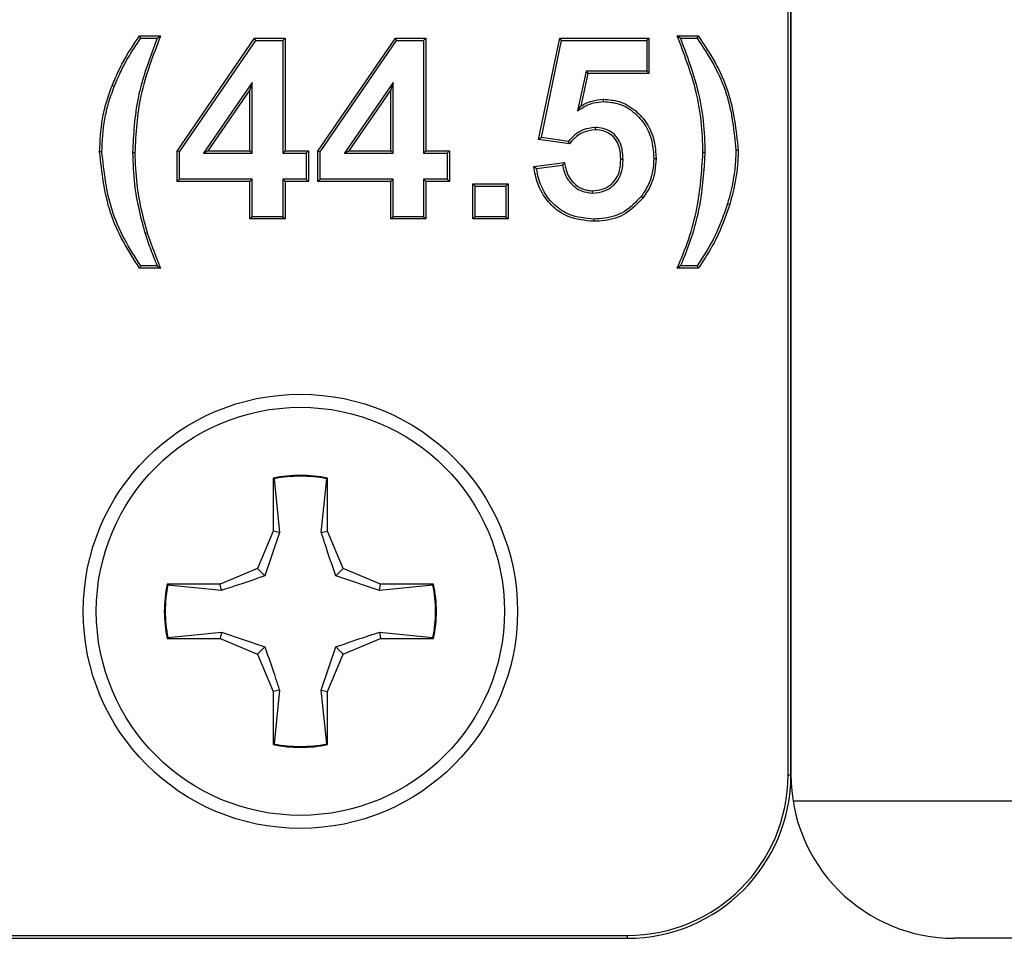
# Model space of a CAD drawing. Header units: inches. Extents: x 0.3 to 33.8, y 0.2 to 21.7.
# Tile 85 of 192: x 12.4931 to 12.5684, y 15.4373 to 15.5075. Entities that reach past the tile are written whole.
import ezdxf

# ---------------------------------------------------------------- set-up
doc = ezdxf.new("R2010")
doc.units = ezdxf.units.IN
doc.header["$MEASUREMENT"] = 0

msp = doc.modelspace()

# ---------------------------------------------------------------- linework, layer by layer
at = {"color": 7, "linetype": 'Continuous', "lineweight": 25}
for p, q in [((12.55183208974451, 15.44980063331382), (12.55183208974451, 15.67480063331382)), ((12.55205027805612, 15.44980063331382), (12.55205027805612, 15.67480063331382)), ((12.55205027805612, 15.67480063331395), (12.55205027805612, 15.44980063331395)), ((12.502343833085, 15.50612565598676), (12.50225284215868, 15.50630063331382)), ((12.50225284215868, 15.50630063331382), (12.50386822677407, 15.50630063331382)), ((12.502343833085, 15.50612565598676), (12.50361004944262, 15.50612565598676)), ((12.50512463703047, 15.49749734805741), (12.51104490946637, 15.50612114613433)), ((12.51113702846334, 15.50594616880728), (12.51104490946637, 15.50612114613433)), ((12.51104490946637, 15.50612114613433), (12.51338104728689, 15.50612114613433)), ((12.51320606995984, 15.50594616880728), (12.51338104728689, 15.50612114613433)), ((12.51338104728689, 15.50612114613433), (12.51338104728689, 15.49750576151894)), ((12.51589386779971, 15.49749734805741), (12.52181414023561, 15.50612114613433)), ((12.52190625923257, 15.50594616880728), (12.52181414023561, 15.50612114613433)), ((12.52181414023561, 15.50612114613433), (12.52415027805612, 15.50612114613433)), ((12.52397530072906, 15.50594616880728), (12.52415027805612, 15.50612114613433)), ((12.52415027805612, 15.50612114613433), (12.52415027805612, 15.49750576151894)), ((12.5327656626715, 15.49837515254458), (12.53438104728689, 15.50612114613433)), ((12.53452329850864, 15.50594616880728), (12.53438104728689, 15.50612114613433)), ((12.53438104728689, 15.50612114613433), (12.5412015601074, 15.50612114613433)), ((12.54102658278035, 15.50594616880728), (12.5412015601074, 15.50612114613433)), ((12.5412015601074, 15.50612114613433), (12.5412015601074, 15.50342883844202)), ((12.54335540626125, 15.50630063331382), (12.54497079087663, 15.50630063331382)), ((12.54361360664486, 15.50612565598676), (12.54488070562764, 15.50612565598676)), ((12.50529961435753, 15.497443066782), (12.51113702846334, 15.50594616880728)), ((12.51113702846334, 15.50594616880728), (12.51320606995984, 15.50594616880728)), ((12.51320606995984, 15.50594616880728), (12.51320606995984, 15.49733078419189)), ((12.51606884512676, 15.497443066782), (12.52190625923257, 15.50594616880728)), ((12.52190625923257, 15.50594616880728), (12.52397530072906, 15.50594616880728)), ((12.52397530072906, 15.50594616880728), (12.52397530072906, 15.49733078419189)), ((12.5329750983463, 15.49852233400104), (12.53452329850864, 15.50594616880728)), ((12.53452329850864, 15.50594616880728), (12.54102658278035, 15.50594616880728)), ((12.54102658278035, 15.50594616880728), (12.54102658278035, 15.50360381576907)), ((12.53639702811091, 15.50360381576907), (12.53573191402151, 15.50058026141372)), ((12.53653769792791, 15.50342883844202), (12.53598801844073, 15.5009300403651)), ((12.54102658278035, 15.50360381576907), (12.53639702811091, 15.50360381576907)), ((12.53639702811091, 15.50360381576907), (12.53653769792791, 15.50342883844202)), ((12.5412015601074, 15.50342883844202), (12.53653769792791, 15.50342883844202)), ((12.54102658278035, 15.50360381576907), (12.5412015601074, 15.50342883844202)), ((12.50031748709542, 15.50241854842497), (12.50015508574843, 15.50248372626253)), ((12.51086371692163, 15.50273085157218), (12.50715645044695, 15.49733078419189)), ((12.51086371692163, 15.50273085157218), (12.51068873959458, 15.50216681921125)), ((12.51086371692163, 15.49733078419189), (12.51086371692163, 15.50273085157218)), ((12.52163294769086, 15.50273085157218), (12.51792568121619, 15.49733078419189)), ((12.52163294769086, 15.50273085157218), (12.52145797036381, 15.50216681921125)), ((12.52163294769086, 15.49733078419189), (12.52163294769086, 15.50273085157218)), ((12.51068873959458, 15.50216681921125), (12.50748881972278, 15.49750576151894)), ((12.51068873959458, 15.49750576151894), (12.51068873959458, 15.50216681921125)), ((12.52145797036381, 15.50216681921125), (12.51825805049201, 15.49750576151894)), ((12.52145797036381, 15.49750576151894), (12.52145797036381, 15.50216681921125)), ((12.53573191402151, 15.50058026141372), (12.53598801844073, 15.5009300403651)), ((12.53771723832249, 15.5012793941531), (12.5377155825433, 15.50145447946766)), ((12.53707454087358, 15.49929617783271), (12.53707615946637, 15.49912114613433)), ((12.5329750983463, 15.49852233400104), (12.5327656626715, 15.49837515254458)), ((12.5350423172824, 15.49823089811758), (12.5329750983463, 15.49852233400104)), ((12.53511301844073, 15.49804422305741), (12.5327656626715, 15.49837515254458)), ((12.49937654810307, 15.49742440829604), (12.4992015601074, 15.49742443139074)), ((12.50171887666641, 15.49737096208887), (12.50189386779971, 15.49737114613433)), ((12.50529961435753, 15.497443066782), (12.50512463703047, 15.49749734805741)), ((12.50512463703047, 15.49517242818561), (12.50512463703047, 15.49749734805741)), ((12.50529961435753, 15.49534740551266), (12.50529961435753, 15.497443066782)), ((12.50715645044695, 15.49733078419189), (12.50748881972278, 15.49750576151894)), ((12.50715645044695, 15.49733078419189), (12.51086371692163, 15.49733078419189)), ((12.50748881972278, 15.49750576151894), (12.51068873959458, 15.49750576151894)), ((12.51086371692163, 15.49733078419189), (12.51068873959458, 15.49750576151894)), ((12.51320606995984, 15.49733078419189), (12.51338104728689, 15.49750576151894)), ((12.51320606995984, 15.49733078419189), (12.51500094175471, 15.49733078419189)), ((12.51338104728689, 15.49750576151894), (12.51517591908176, 15.49750576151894)), ((12.51500094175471, 15.49733078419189), (12.51517591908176, 15.49750576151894)), ((12.51500094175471, 15.49733078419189), (12.51500094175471, 15.49534740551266)), ((12.51517591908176, 15.49750576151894), (12.51517591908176, 15.49517242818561)), ((12.51606884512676, 15.497443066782), (12.51589386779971, 15.49749734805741)), ((12.51589386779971, 15.49517242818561), (12.51589386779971, 15.49749734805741)), ((12.51606884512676, 15.49534740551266), (12.51606884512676, 15.497443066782)), ((12.51792568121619, 15.49733078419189), (12.51825805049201, 15.49750576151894)), ((12.51792568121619, 15.49733078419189), (12.52163294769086, 15.49733078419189)), ((12.51825805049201, 15.49750576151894), (12.52145797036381, 15.49750576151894)), ((12.52163294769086, 15.49733078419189), (12.52145797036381, 15.49750576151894)), ((12.52397530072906, 15.49733078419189), (12.52415027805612, 15.49750576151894)), ((12.52397530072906, 15.49733078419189), (12.52577017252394, 15.49733078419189)), ((12.52415027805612, 15.49750576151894), (12.52594514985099, 15.49750576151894)), ((12.52577017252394, 15.49733078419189), (12.52594514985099, 15.49750576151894)), ((12.52577017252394, 15.49733078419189), (12.52577017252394, 15.49534740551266)), ((12.52594514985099, 15.49750576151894), (12.52594514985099, 15.49517242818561)), ((12.54550475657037, 15.49737110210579), (12.54532976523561, 15.49737114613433)), ((12.54784708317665, 15.49756536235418), (12.54802207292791, 15.49756465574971)), ((12.53240668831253, 15.49630544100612), (12.53474002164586, 15.49660832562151)), ((12.53260467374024, 15.49615469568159), (12.53459522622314, 15.49641308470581)), ((12.5392227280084, 15.49685699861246), (12.53904771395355, 15.49685792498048)), ((12.54156498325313, 15.49691698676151), (12.54174002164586, 15.49691681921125)), ((12.50529961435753, 15.49534740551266), (12.50512463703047, 15.49517242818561)), ((12.51068873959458, 15.49517242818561), (12.50512463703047, 15.49517242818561)), ((12.51086371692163, 15.49534740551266), (12.50529961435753, 15.49534740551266)), ((12.51086371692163, 15.49534740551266), (12.51068873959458, 15.49517242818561)), ((12.51068873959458, 15.49230063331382), (12.51068873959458, 15.49517242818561)), ((12.51086371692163, 15.49247561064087), (12.51086371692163, 15.49534740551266)), ((12.51500094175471, 15.49534740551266), (12.51320606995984, 15.49534740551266)), ((12.51320606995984, 15.49534740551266), (12.51320606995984, 15.49247561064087)), ((12.51320606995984, 15.49534740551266), (12.51338104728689, 15.49517242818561)), ((12.51517591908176, 15.49517242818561), (12.51338104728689, 15.49517242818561)), ((12.51338104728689, 15.49517242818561), (12.51338104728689, 15.49230063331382)), ((12.51500094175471, 15.49534740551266), (12.51517591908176, 15.49517242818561)), ((12.51606884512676, 15.49534740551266), (12.51589386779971, 15.49517242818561)), ((12.52145797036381, 15.49517242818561), (12.51589386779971, 15.49517242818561)), ((12.52163294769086, 15.49534740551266), (12.51606884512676, 15.49534740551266)), ((12.52163294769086, 15.49534740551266), (12.52145797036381, 15.49517242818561)), ((12.52145797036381, 15.49230063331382), (12.52145797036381, 15.49517242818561)), ((12.52163294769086, 15.49247561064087), (12.52163294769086, 15.49534740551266)), ((12.52577017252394, 15.49534740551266), (12.52397530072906, 15.49534740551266)), ((12.52397530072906, 15.49534740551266), (12.52397530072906, 15.49247561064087)), ((12.52397530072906, 15.49534740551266), (12.52415027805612, 15.49517242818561)), ((12.52415027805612, 15.49517242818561), (12.52415027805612, 15.49230063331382)), ((12.52594514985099, 15.49517242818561), (12.52415027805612, 15.49517242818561)), ((12.52577017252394, 15.49534740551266), (12.52594514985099, 15.49517242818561)), ((12.52791499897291, 15.49481796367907), (12.52774002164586, 15.49499294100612)), ((12.52774002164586, 15.49230063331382), (12.52774002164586, 15.49499294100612)), ((12.52774002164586, 15.49499294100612), (12.53043232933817, 15.49499294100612)), ((12.52791499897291, 15.49247561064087), (12.52791499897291, 15.49481796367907)), ((12.52791499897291, 15.49481796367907), (12.53025735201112, 15.49481796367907)), ((12.53025735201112, 15.49481796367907), (12.53043232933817, 15.49499294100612)), ((12.53025735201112, 15.49481796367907), (12.53025735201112, 15.49247561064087)), ((12.53043232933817, 15.49499294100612), (12.53043232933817, 15.49230063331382)), ((12.53687395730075, 15.49427942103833), (12.53687704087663, 15.49445447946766)), ((12.54060791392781, 15.49402762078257), (12.54074723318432, 15.49392162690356)), ((12.54721216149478, 15.49347245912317), (12.54737984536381, 15.49342242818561)), ((12.51086371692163, 15.49247561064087), (12.51068873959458, 15.49230063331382)), ((12.51338104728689, 15.49230063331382), (12.51068873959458, 15.49230063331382)), ((12.51320606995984, 15.49247561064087), (12.51086371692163, 15.49247561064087)), ((12.51320606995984, 15.49247561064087), (12.51338104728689, 15.49230063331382)), ((12.52163294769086, 15.49247561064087), (12.52145797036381, 15.49230063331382)), ((12.52415027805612, 15.49230063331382), (12.52145797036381, 15.49230063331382)), ((12.52397530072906, 15.49247561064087), (12.52163294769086, 15.49247561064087)), ((12.52397530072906, 15.49247561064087), (12.52415027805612, 15.49230063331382)), ((12.52791499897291, 15.49247561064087), (12.52774002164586, 15.49230063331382)), ((12.53043232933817, 15.49230063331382), (12.52774002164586, 15.49230063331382)), ((12.53025735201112, 15.49247561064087), (12.52791499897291, 15.49247561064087)), ((12.53025735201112, 15.49247561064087), (12.53043232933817, 15.49230063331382)), ((12.53698850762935, 15.49229616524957), (12.53698922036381, 15.49212114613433)), ((12.50267708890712, 15.49118992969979), (12.50284458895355, 15.49124053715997)), ((12.50386822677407, 15.48853140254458), (12.50225284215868, 15.48853140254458)), ((12.50360665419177, 15.48870637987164), (12.5023450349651, 15.48870637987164)), ((12.54497079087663, 15.48853140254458), (12.54335540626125, 15.48853140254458)), ((12.54487817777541, 15.48870637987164), (12.54361777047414, 15.48870637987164)), ((12.51253816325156, 15.47243493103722), (12.51247027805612, 15.47249051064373)), ((12.51247027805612, 15.47249051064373), (12.51247027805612, 15.46843557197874)), ((12.51253816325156, 15.47243493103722), (12.51294917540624, 15.46834031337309)), ((12.51615138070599, 15.46834031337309), (12.51656239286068, 15.47243493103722)), ((12.51656239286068, 15.47243493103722), (12.51663027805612, 15.47249051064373)), ((12.51663027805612, 15.46843557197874), (12.51663027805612, 15.47249051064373)), ((12.51247027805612, 15.46843557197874), (12.51128261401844, 15.46556829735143)), ((12.51294917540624, 15.46834031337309), (12.51247027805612, 15.46843557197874)), ((12.51615138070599, 15.46834031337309), (12.51663027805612, 15.46843557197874)), ((12.5178179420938, 15.46556829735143), (12.51663027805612, 15.46843557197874)), ((12.51294917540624, 15.46834031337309), (12.51183461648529, 15.46501629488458)), ((12.51128261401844, 15.46556829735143), (12.50841533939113, 15.46438063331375)), ((12.51183461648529, 15.46501629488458), (12.51128261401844, 15.46556829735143)), ((12.51726593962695, 15.46501629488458), (12.5178179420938, 15.46556829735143)), ((12.52068521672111, 15.46438063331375), (12.5178179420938, 15.46556829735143)), ((12.52058995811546, 15.46390173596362), (12.51726593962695, 15.46501629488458)), ((12.50841533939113, 15.46438063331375), (12.50436040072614, 15.46438063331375)), ((12.50441598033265, 15.46431274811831), (12.50436040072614, 15.46438063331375)), ((12.50851059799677, 15.46390173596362), (12.50441598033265, 15.46431274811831)), ((12.50851059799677, 15.46390173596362), (12.50841533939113, 15.46438063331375)), ((12.52058995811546, 15.46390173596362), (12.52068521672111, 15.46438063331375)), ((12.52468457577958, 15.46431274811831), (12.52058995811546, 15.46390173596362)), ((12.52474015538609, 15.46438063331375), (12.52068521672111, 15.46438063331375)), ((12.52468457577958, 15.46431274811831), (12.52474015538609, 15.46438063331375)), ((12.50441598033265, 15.46028851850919), (12.50436040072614, 15.46022063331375)), ((12.50436040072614, 15.46022063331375), (12.50841533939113, 15.46022063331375)), ((12.50441598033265, 15.46028851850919), (12.50851059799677, 15.46069953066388)), ((12.50851059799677, 15.46069953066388), (12.50841533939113, 15.46022063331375)), ((12.50841533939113, 15.46022063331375), (12.51128261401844, 15.45903296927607)), ((12.50851059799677, 15.46069953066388), (12.51183461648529, 15.45958497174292)), ((12.5178179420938, 15.45903296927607), (12.52068521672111, 15.46022063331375)), ((12.52058995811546, 15.46069953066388), (12.52068521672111, 15.46022063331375)), ((12.52058995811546, 15.46069953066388), (12.52468457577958, 15.46028851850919)), ((12.52068521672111, 15.46022063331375), (12.52474015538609, 15.46022063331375)), ((12.52468457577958, 15.46028851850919), (12.52474015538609, 15.46022063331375)), ((12.51183461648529, 15.45958497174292), (12.51128261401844, 15.45903296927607)), ((12.51615138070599, 15.45626095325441), (12.51726593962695, 15.45958497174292)), ((12.51726593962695, 15.45958497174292), (12.5178179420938, 15.45903296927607)), ((12.51128261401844, 15.45903296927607), (12.51247027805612, 15.45616569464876)), ((12.51663027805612, 15.45616569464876), (12.5178179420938, 15.45903296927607)), ((12.51294917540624, 15.45626095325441), (12.51247027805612, 15.45616569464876)), ((12.51247027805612, 15.45616569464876), (12.51247027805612, 15.45211075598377)), ((12.51294917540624, 15.45626095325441), (12.51253816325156, 15.45216633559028)), ((12.51615138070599, 15.45626095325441), (12.51663027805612, 15.45616569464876)), ((12.51656239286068, 15.45216633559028), (12.51615138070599, 15.45626095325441)), ((12.51663027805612, 15.45211075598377), (12.51663027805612, 15.45616569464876)), ((12.51253816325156, 15.45216633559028), (12.51247027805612, 15.45211075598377)), ((12.51656239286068, 15.45216633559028), (12.51663027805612, 15.45211075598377)), ((12.55183208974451, 15.44980063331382), (12.55205027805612, 15.44980063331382)), ((12.55221131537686, 15.44780063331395), (12.80188924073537, 15.44780063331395)), ((12.24523036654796, 15.43751882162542), (12.53955027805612, 15.43751882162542)), ((12.24610895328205, 15.43730063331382), (12.53955027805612, 15.43730063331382)), ((12.53955027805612, 15.43730063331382), (12.53955027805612, 15.43751882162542)), ((12.78955027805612, 15.43730063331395), (12.56455027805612, 15.43730063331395))]:
    msp.add_line(p, q, dxfattribs=at)
at = {"color": 7, "linetype": 'Continuous', "lineweight": 25, "flags": 128}
for points in [[(12.54361360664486, 15.50612565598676), (12.54348457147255, 15.50621314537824), (12.54335540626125, 15.50630063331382)], [(12.54488070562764, 15.50612565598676), (12.54492577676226, 15.50621314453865), (12.54497079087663, 15.50630063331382)], [(12.5023450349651, 15.48870637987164), (12.50229890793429, 15.48861889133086), (12.50225284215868, 15.48853140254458)], [(12.50360665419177, 15.48870637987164), (12.50373737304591, 15.48861889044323), (12.50386822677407, 15.48853140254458)], [(12.54361777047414, 15.48870637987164), (12.54348662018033, 15.488618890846), (12.54335540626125, 15.48853140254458)], [(12.54487817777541, 15.48870637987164), (12.54492451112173, 15.48861889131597), (12.54497079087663, 15.48853140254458)]]:
    msp.add_lwpolyline(points, dxfattribs=at)
at = {"color": 7, "linetype": 'Continuous', "lineweight": 25}
for centre, radius in [((12.51455027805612, 15.46230063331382), 0.01660000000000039), ((12.51455027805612, 15.46230063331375), 0.01559999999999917)]:
    msp.add_circle(centre, radius, dxfattribs=at)
for centre, radius, start, end in [((12.51455027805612, 15.46230063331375), 0.01040000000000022, 78.46304096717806, 101.5369590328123), ((12.51455027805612, 15.46230063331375), 0.01033211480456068, 78.77024530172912, 101.2297546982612), ((12.51455027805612, 15.46230063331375), 0.01039999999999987, 168.4630409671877, 191.5369590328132), ((12.51455027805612, 15.46230063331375), 0.01033211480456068, 168.7702453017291, 191.2297546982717), ((12.51455027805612, 15.46230063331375), 0.01033211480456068, 348.7702453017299, 11.22975469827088), ((12.51455027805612, 15.46230063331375), 0.01039999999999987, 348.4630409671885, 11.53695903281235), ((12.51455027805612, 15.46230063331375), 0.01040000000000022, 258.4630409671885, 281.5369590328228), ((12.51455027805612, 15.46230063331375), 0.01033211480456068, 258.7702453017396, 281.2297546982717), ((12.53955027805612, 15.44980063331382), 0.01228181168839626, 270.0000000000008, 0), ((12.53955027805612, 15.44980063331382), 0.01250000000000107, 270.0000000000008, 0), ((12.56455027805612, 15.44980063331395), 0.01249999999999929, 180, 270.0000000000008)]:
    msp.add_arc(centre, radius, start, end, dxfattribs=at)
for points, knots in [([(12.50015508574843, 15.50248372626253), (12.5003106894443, 15.50285404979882), (12.50062197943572, 15.50359489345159), (12.50129808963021, 15.50488619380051), (12.5018879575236, 15.50576006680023), (12.50225284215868, 15.50630063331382)], [0, 0, 0, 0, 0.2759974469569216, 0.5521414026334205, 1, 1, 1, 1]), ([(12.50031748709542, 15.50241854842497), (12.50047315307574, 15.50278885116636), (12.50078456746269, 15.50352965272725), (12.50144152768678, 15.50478157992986), (12.50200473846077, 15.50562053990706), (12.502343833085, 15.50612565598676)], [0, 0, 0, 0, 0.2845467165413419, 0.5692441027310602, 1, 1, 1, 1]), ([(12.50361004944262, 15.50612565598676), (12.50332458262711, 15.50537507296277), (12.50275341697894, 15.5038732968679), (12.50190532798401, 15.5009781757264), (12.50179125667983, 15.4987712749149), (12.50171887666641, 15.49737096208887)], [0, 0, 0, 0, 0.2674999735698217, 0.5352173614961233, 1, 1, 1, 1]), ([(12.50386822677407, 15.50630063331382), (12.503579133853, 15.5055515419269), (12.50300073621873, 15.50405281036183), (12.50210011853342, 15.5011069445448), (12.50197472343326, 15.49883567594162), (12.50189386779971, 15.49737114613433)], [0, 0, 0, 0, 0.2619561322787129, 0.524104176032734, 1, 1, 1, 1]), ([(12.50361004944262, 15.50612565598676), (12.50365300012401, 15.50615481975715), (12.50373890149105, 15.50621314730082), (12.50382511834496, 15.50627147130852), (12.50386822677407, 15.50630063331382)], [0, 0, 0, 0, 0.4999999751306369, 1, 1, 1, 1]), ([(12.54532976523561, 15.49737114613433), (12.54530619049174, 15.49817541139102), (12.5452590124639, 15.49978491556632), (12.54469490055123, 15.50281642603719), (12.54388043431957, 15.50493496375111), (12.54335540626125, 15.50630063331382)], [0, 0, 0, 0, 0.2619609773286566, 0.5242390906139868, 1, 1, 1, 1]), ([(12.54550475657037, 15.49737110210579), (12.54548125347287, 15.49817531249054), (12.54543421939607, 15.49978468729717), (12.54488900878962, 15.50275434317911), (12.54410863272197, 15.50481713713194), (12.54361360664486, 15.50612565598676)], [0, 0, 0, 0, 0.2675193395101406, 0.535356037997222, 1, 1, 1, 1]), ([(12.54488070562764, 15.50612565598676), (12.54532422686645, 15.50545398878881), (12.5462116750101, 15.50411004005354), (12.54746728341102, 15.5012841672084), (12.54769842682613, 15.49902092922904), (12.54784708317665, 15.49756536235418)], [0, 0, 0, 0, 0.2628299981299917, 0.5259003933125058, 1, 1, 1, 1]), ([(12.54497079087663, 15.50630063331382), (12.54541762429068, 15.50563140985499), (12.54631178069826, 15.50429222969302), (12.54761660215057, 15.50141627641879), (12.54786185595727, 15.49908657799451), (12.54802207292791, 15.49756465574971)], [0, 0, 0, 0, 0.2572513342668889, 0.5147845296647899, 0.9999999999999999, 0.9999999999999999, 0.9999999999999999, 0.9999999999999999]), ([(12.4992015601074, 15.49742443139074), (12.49924293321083, 15.49827312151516), (12.49930562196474, 15.4995590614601), (12.49970212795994, 15.50124464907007), (12.50000359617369, 15.50206932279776), (12.50015508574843, 15.50248372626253)], [0, 0, 0, 0, 0.4912553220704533, 0.7443527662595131, 1, 1, 1, 1]), ([(12.49937654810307, 15.49742440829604), (12.49941733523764, 15.49826216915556), (12.49947913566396, 15.49953153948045), (12.49987038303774, 15.50119544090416), (12.50016795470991, 15.50200948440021), (12.50031748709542, 15.50241854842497)], [0, 0, 0, 0, 0.4912594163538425, 0.7443533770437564, 1, 1, 1, 1]), ([(12.53573191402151, 15.50058026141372), (12.53586431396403, 15.50065721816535), (12.5361292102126, 15.50081118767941), (12.53653174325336, 15.50103468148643), (12.53706046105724, 15.50122633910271), (12.53746581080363, 15.50125908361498), (12.53771723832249, 15.5012793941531)], [0, 0, 0, 0, 0.2154249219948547, 0.4310066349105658, 0.6470687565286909, 1, 1, 1, 1]), ([(12.53598801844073, 15.5009300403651), (12.53612088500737, 15.50100638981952), (12.53638695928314, 15.50115928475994), (12.53695668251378, 15.50138559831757), (12.53741315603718, 15.50142702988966), (12.5377155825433, 15.50145447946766)], [0, 0, 0, 0, 0.251837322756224, 0.5043212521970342, 1, 1, 1, 1]), ([(12.5377155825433, 15.50145447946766), (12.53812279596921, 15.50142219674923), (12.53902047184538, 15.50135103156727), (12.54018350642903, 15.50065370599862), (12.5411068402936, 15.49960727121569), (12.54166037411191, 15.49832726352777), (12.54171388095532, 15.49737973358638), (12.54174002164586, 15.49691681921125)], [0, 0, 0, 0, 0.1797584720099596, 0.3962660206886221, 0.5804828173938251, 0.7950454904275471, 0.9999999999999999, 0.9999999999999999, 0.9999999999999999, 0.9999999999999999]), ([(12.53771723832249, 15.5012793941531), (12.53812525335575, 15.5012455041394), (12.53899745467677, 15.50117305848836), (12.54010986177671, 15.50048048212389), (12.54098139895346, 15.4994736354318), (12.54149261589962, 15.49824918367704), (12.54154142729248, 15.49735062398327), (12.54156498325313, 15.49691698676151)], [0, 0, 0, 0, 0.1875883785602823, 0.4010019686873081, 0.585043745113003, 0.799745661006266, 1, 1, 1, 1]), ([(12.53707454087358, 15.49929617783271), (12.53676537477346, 15.49925873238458), (12.53617124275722, 15.49918677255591), (12.53549778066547, 15.49873050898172), (12.53517472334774, 15.49837613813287), (12.5350423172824, 15.49823089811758)], [0, 0, 0, 0, 0.3903420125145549, 0.750129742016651, 1, 1, 1, 1]), ([(12.5392227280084, 15.49685699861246), (12.53920157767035, 15.49721432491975), (12.53916729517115, 15.49779351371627), (12.53881031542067, 15.49852646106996), (12.5383181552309, 15.49897881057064), (12.53771626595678, 15.49925666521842), (12.53728733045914, 15.49928307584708), (12.53707454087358, 15.49929617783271)], [0, 0, 0, 0, 0.289909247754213, 0.469912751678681, 0.6509418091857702, 0.8268365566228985, 0.9999999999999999, 0.9999999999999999, 0.9999999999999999, 0.9999999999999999]), ([(12.53707615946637, 15.49912114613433), (12.53676572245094, 15.49908037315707), (12.53619220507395, 15.49900504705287), (12.53554856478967, 15.49854030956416), (12.53524473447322, 15.4981942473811), (12.53511301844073, 15.49804422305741)], [0, 0, 0, 0, 0.4006423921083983, 0.7401674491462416, 1, 1, 1, 1]), ([(12.53904771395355, 15.49685792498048), (12.5390298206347, 15.49718047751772), (12.53900054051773, 15.49770829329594), (12.53869124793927, 15.4983887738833), (12.53824675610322, 15.49881145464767), (12.53768928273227, 15.49908241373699), (12.53728606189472, 15.49910788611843), (12.53707615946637, 15.49912114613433)], [0, 0, 0, 0, 0.2834184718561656, 0.4637779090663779, 0.6457090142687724, 0.8155687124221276, 1, 1, 1, 1]), ([(12.5350423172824, 15.49823089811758), (12.5350540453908, 15.4981997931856), (12.53507750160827, 15.49813758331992), (12.53510117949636, 15.49807534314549), (12.53511301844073, 15.49804422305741)], [0, 0, 0, 0, 0.4999999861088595, 1, 1, 1, 1]), ([(12.50225284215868, 15.48853140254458), (12.50181827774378, 15.48920836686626), (12.50094878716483, 15.49056285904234), (12.49964099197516, 15.49348439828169), (12.49937629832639, 15.49585769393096), (12.4992015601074, 15.49742443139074)], [0, 0, 0, 0, 0.2534888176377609, 0.5071886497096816, 1, 1, 1, 1]), ([(12.5023450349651, 15.48870637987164), (12.5019135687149, 15.48938554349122), (12.50105027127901, 15.49074444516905), (12.49979187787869, 15.49361637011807), (12.49954023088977, 15.49592364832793), (12.49937654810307, 15.49742440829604)], [0, 0, 0, 0, 0.2588522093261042, 0.5179233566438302, 1, 1, 1, 1]), ([(12.50171887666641, 15.49737096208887), (12.5017502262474, 15.49656674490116), (12.50180657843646, 15.49512113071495), (12.50216184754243, 15.49305416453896), (12.50250490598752, 15.49181291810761), (12.50267708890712, 15.49118992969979)], [0, 0, 0, 0, 0.3844399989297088, 0.6910470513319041, 1, 1, 1, 1]), ([(12.50189386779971, 15.49737114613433), (12.50192545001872, 15.49656689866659), (12.50198188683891, 15.49512972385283), (12.50233591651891, 15.49307993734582), (12.50267460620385, 15.49185520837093), (12.50284458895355, 15.49124053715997)], [0, 0, 0, 0, 0.3876099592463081, 0.6926515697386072, 1, 1, 1, 1]), ([(12.54335540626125, 15.48853140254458), (12.54366559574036, 15.48927279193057), (12.54428668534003, 15.4907572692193), (12.54508128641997, 15.49370442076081), (12.54523281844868, 15.49594053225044), (12.54532976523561, 15.49737114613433)], [0, 0, 0, 0, 0.2643808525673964, 0.5293673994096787, 1, 1, 1, 1]), ([(12.54361777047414, 15.48870637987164), (12.54392362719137, 15.48944986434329), (12.54453593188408, 15.49093827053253), (12.54527238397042, 15.4938341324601), (12.54541501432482, 15.49600512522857), (12.54550475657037, 15.49737110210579)], [0, 0, 0, 0, 0.2701209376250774, 0.5407640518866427, 0.9999999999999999, 0.9999999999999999, 0.9999999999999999, 0.9999999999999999]), ([(12.54784708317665, 15.49756536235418), (12.54783502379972, 15.49716355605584), (12.54781090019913, 15.49635978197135), (12.54760960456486, 15.49498620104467), (12.54735982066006, 15.49403484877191), (12.54721216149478, 15.49347245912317)], [0, 0, 0, 0, 0.2901196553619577, 0.5803559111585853, 1, 1, 1, 1]), ([(12.54802207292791, 15.49756465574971), (12.54801016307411, 15.49716286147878), (12.54798633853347, 15.49635910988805), (12.54778528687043, 15.49496866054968), (12.54753156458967, 15.49400103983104), (12.54737984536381, 15.49342242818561)], [0, 0, 0, 0, 0.2866636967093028, 0.573443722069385, 1, 1, 1, 1]), ([(12.53260467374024, 15.49615469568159), (12.53257159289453, 15.49617980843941), (12.53250543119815, 15.49623003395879), (12.53243960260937, 15.49628030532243), (12.53240668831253, 15.49630544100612)], [0, 0, 0, 0, 0.4999999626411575, 1, 1, 1, 1]), ([(12.53698922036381, 15.49212114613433), (12.53631366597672, 15.49218126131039), (12.5351765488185, 15.49228244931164), (12.5338237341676, 15.493180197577), (12.5329534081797, 15.49429669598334), (12.53254194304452, 15.49539985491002), (12.53243826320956, 15.49609403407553), (12.53240668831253, 15.49630544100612)], [0, 0, 0, 0, 0.2925743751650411, 0.4924715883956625, 0.6919788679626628, 0.906194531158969, 1, 1, 1, 1]), ([(12.53459522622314, 15.49641308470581), (12.53461563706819, 15.49644074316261), (12.53466364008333, 15.49650579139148), (12.53471214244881, 15.49657090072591), (12.53474002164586, 15.49660832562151)], [0, 0, 0, 0, 0.4251992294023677, 1, 1, 1, 1]), ([(12.53459522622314, 15.49641308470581), (12.53466257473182, 15.4961300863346), (12.53479467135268, 15.49557501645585), (12.53531136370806, 15.49488762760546), (12.53601582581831, 15.49437921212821), (12.53658475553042, 15.49431305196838), (12.53687395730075, 15.49427942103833)], [0, 0, 0, 0, 0.2551133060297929, 0.500376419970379, 0.7460283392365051, 1, 1, 1, 1]), ([(12.53474002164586, 15.49660832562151), (12.53482324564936, 15.49622346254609), (12.53496069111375, 15.49558785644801), (12.53556072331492, 15.49490286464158), (12.536191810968, 15.49451627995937), (12.53666130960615, 15.49447393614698), (12.53687704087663, 15.49445447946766)], [0, 0, 0, 0, 0.3496801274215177, 0.5775010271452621, 0.8058647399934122, 1, 1, 1, 1]), ([(12.53687395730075, 15.49427942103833), (12.53718376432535, 15.49430816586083), (12.5377938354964, 15.49436477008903), (12.53854517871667, 15.49485693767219), (12.53904406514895, 15.49556762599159), (12.53920529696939, 15.49626711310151), (12.53921838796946, 15.49671012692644), (12.5392227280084, 15.49685699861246)], [0, 0, 0, 0, 0.235246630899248, 0.4632470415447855, 0.6605279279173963, 0.8874553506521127, 1, 1, 1, 1]), ([(12.53687704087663, 15.49445447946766), (12.53713074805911, 15.49447448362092), (12.53762331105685, 15.49451332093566), (12.53827515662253, 15.49487785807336), (12.5387448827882, 15.49539734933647), (12.53900887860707, 15.4960898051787), (12.53903367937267, 15.49658033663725), (12.53904771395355, 15.49685792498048)], [0, 0, 0, 0, 0.2072410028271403, 0.4023506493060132, 0.5977623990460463, 0.7723765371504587, 1, 1, 1, 1]), ([(12.54156498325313, 15.49691698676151), (12.54154908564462, 15.49660511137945), (12.5415072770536, 15.49578492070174), (12.5411382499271, 15.49479015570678), (12.54072802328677, 15.49420031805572), (12.54060791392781, 15.49402762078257)], [0, 0, 0, 0, 0.3026051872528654, 0.7958113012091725, 1, 1, 1, 1]), ([(12.54174002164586, 15.49691681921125), (12.54172334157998, 15.49659244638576), (12.54167958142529, 15.49574145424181), (12.54129591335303, 15.49471071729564), (12.54087131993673, 15.49410008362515), (12.54074723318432, 15.49392162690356)], [0, 0, 0, 0, 0.3035929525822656, 0.7964761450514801, 1, 1, 1, 1]), ([(12.53698850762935, 15.49229616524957), (12.53633962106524, 15.49235300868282), (12.535248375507, 15.49244860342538), (12.53394884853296, 15.4933068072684), (12.53311321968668, 15.49437583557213), (12.532733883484, 15.49538564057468), (12.5326305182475, 15.49600086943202), (12.53260467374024, 15.49615469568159)], [0, 0, 0, 0, 0.2997070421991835, 0.5040233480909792, 0.7079284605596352, 0.9269730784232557, 1, 1, 1, 1]), ([(12.54060791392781, 15.49402762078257), (12.54021305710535, 15.49360245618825), (12.53944902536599, 15.49277978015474), (12.5380745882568, 15.49233892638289), (12.53726461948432, 15.4923070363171), (12.53698850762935, 15.49229616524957)], [0, 0, 0, 0, 0.4134757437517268, 0.8000585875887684, 1, 1, 1, 1]), ([(12.54074723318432, 15.49392162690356), (12.54033173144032, 15.49347586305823), (12.53953215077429, 15.49261804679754), (12.53810377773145, 15.4921648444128), (12.53726940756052, 15.49213213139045), (12.53698922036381, 15.49212114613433)], [0, 0, 0, 0, 0.4181083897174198, 0.8045968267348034, 1, 1, 1, 1]), ([(12.54721216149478, 15.49347245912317), (12.54692222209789, 15.4926418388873), (12.54633511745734, 15.49095989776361), (12.54536779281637, 15.48946369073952), (12.54487817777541, 15.48870637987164)], [0, 0, 0, 0, 0.4938462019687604, 1, 1, 1, 1]), ([(12.54737984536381, 15.49342242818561), (12.54711511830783, 15.49266082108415), (12.54668333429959, 15.4914185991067), (12.54581553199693, 15.48980812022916), (12.54525302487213, 15.4889579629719), (12.54497079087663, 15.48853140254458)], [0, 0, 0, 0, 0.4412046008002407, 0.7196283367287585, 0.9999999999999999, 0.9999999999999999, 0.9999999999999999, 0.9999999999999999]), ([(12.50267708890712, 15.49118992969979), (12.50281933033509, 15.49077184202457), (12.50310416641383, 15.48993462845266), (12.50343901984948, 15.48911613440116), (12.50360665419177, 15.48870637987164)], [0, 0, 0, 0, 0.4993799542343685, 1, 1, 1, 1]), ([(12.50284458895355, 15.49124053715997), (12.50297359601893, 15.49085989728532), (12.50319308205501, 15.49021229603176), (12.50354601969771, 15.48931328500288), (12.50376081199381, 15.48879206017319), (12.50386822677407, 15.48853140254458)], [0, 0, 0, 0, 0.416156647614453, 0.7080276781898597, 1, 1, 1, 1]), ([(12.51726593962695, 15.46501629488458), (12.51697830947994, 15.46584512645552), (12.51657064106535, 15.46701985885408), (12.51624675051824, 15.46803994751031), (12.51615138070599, 15.46834031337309)], [0, 0, 0, 0, 0.7055492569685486, 1, 1, 1, 1]), ([(12.51183461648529, 15.46501629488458), (12.51100578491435, 15.46472866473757), (12.50983105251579, 15.46432099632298), (12.50881096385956, 15.46399710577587), (12.50851059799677, 15.46390173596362)], [0, 0, 0, 0, 0.705549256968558, 1, 1, 1, 1]), ([(12.51726593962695, 15.45958497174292), (12.51809477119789, 15.45987260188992), (12.51926950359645, 15.46028027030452), (12.52028959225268, 15.46060416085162), (12.52058995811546, 15.46069953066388)], [0, 0, 0, 0, 0.7055492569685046, 1, 1, 1, 1]), ([(12.51183461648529, 15.45958497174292), (12.51212224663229, 15.45875614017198), (12.51252991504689, 15.45758140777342), (12.51285380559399, 15.45656131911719), (12.51294917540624, 15.45626095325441)], [0, 0, 0, 0, 0.7055492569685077, 1, 1, 1, 1])]:
    msp.add_open_spline(points, degree=3, knots=knots, dxfattribs=at)

doc.saveas('drawing.dxf')
